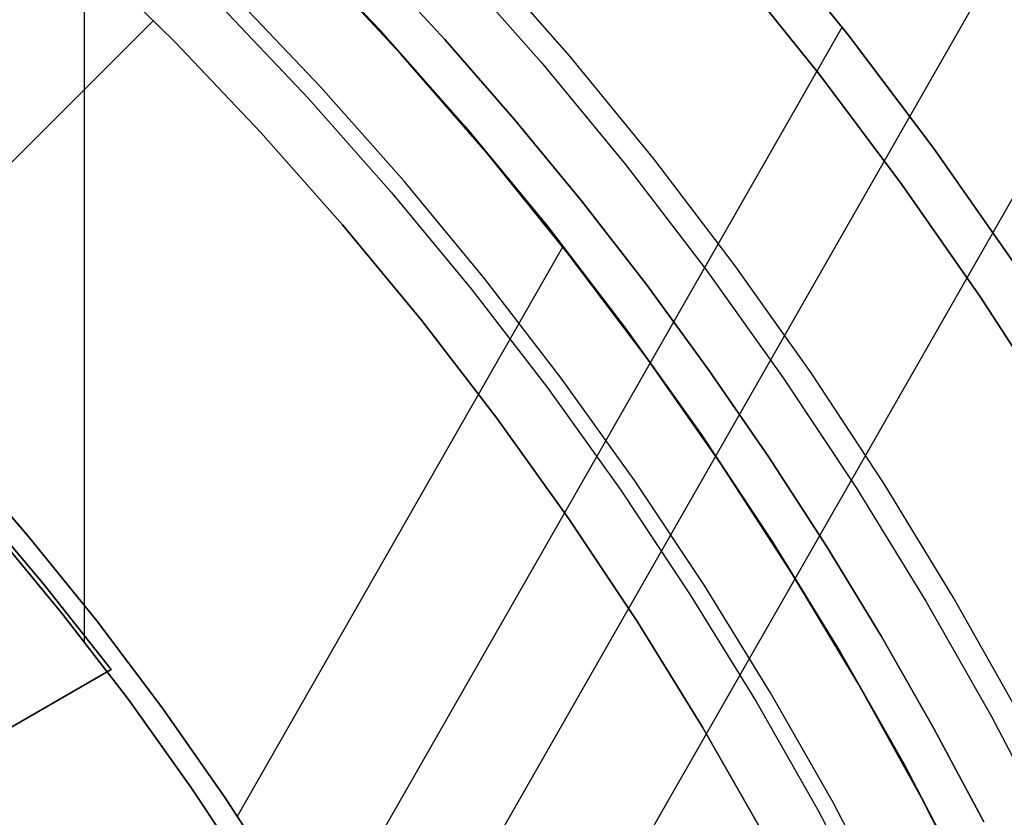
# Model space of a CAD drawing. Header units: millimetres. Extents: x 10871 to 12032, y -2698 to -1680.
# Tile 151 of 183: x 11490 to 11505, y -2020 to -2007. Entities that reach past the tile are written whole.
import ezdxf

# ---------------------------------------------------------------- set-up
doc = ezdxf.new("R2010")
doc.units = ezdxf.units.MM
doc.layers.add('1', color=7, linetype='Continuous')
doc.layers.add('color', color=7, linetype='Continuous')

msp = doc.modelspace()

# ---------------------------------------------------------------- linework, layer by layer
at = {"layer": '1', "color": 7, "true_color": 0xffffff}
for p, q in [((11490.598, -2016.876, 69.704), (11490.598, -1979.68, 69.704)), ((11496.386, -2025.525, 34.804), (11510.391, -2001.011, 34.804)), ((11495.258, -2023.334, 42.804), (11506.069, -2004.412, 42.804)), ((11502.743, -2007.221, 76.403), (11501.319, -2005.461, 76.403)), ((11501.319, -2005.461, 76.403), (11502.743, -2007.221, 76.403)), ((11490.64, -2005.961, 206.567), (11492.044, -2007.34, 206.567)), ((11492.044, -2007.34, 208.385), (11490.64, -2005.961, 208.385)), ((11492.044, -2007.34, 206.567), (11490.64, -2005.961, 206.567)), ((11490.64, -2005.961, 208.385), (11492.044, -2007.34, 208.385)), ((11490.64, -2005.961, 207.476), (11492.044, -2007.34, 207.476)), ((11494.224, -2006.014, 70.904), (11495.633, -2007.528, 70.904)), ((11495.633, -2007.528, 70.904), (11494.224, -2006.014, 70.904)), ((11496.328, -2007.296, 206.672), (11495.186, -2006.059, 206.672)), ((11495.186, -2006.059, 206.672), (11496.328, -2007.296, 206.672)), ((11500.924, -2006.149, 65.998), (11502.291, -2007.853, 65.998)), ((11502.291, -2007.853, 65.998), (11500.924, -2006.149, 65.998)), ((11494.354, -2008.049, 208.403), (11492.973, -2006.595, 208.403)), ((11492.782, -2006.783, 208.385), (11494.156, -2008.23, 208.385)), ((11492.782, -2006.783, 208.385), (11494.156, -2008.23, 208.385)), ((11486.518, -2012.17, 206.567), (11491.697, -2006.991, 206.567)), ((11486.518, -2012.17, 208.385), (11491.697, -2006.991, 208.385)), ((11491.697, -2006.991, 208.385), (11491.697, -2006.991, 206.567)), ((11494.317, -2021.687, 76.403), (11502.65, -2007.101, 76.403)), ((11497.434, -2008.564, 206.672), (11496.328, -2007.296, 206.672)), ((11496.328, -2007.296, 206.672), (11497.434, -2008.564, 206.672)), ((11504.105, -2009.03, 76.403), (11502.743, -2007.221, 76.403)), ((11502.743, -2007.221, 76.403), (11504.105, -2009.03, 76.403)), ((11492.044, -2007.34, 206.567), (11493.399, -2008.768, 206.567)), ((11493.399, -2008.768, 208.385), (11492.044, -2007.34, 208.385)), ((11493.399, -2008.768, 206.567), (11492.044, -2007.34, 206.567)), ((11492.044, -2007.34, 208.385), (11493.399, -2008.768, 208.385)), ((11492.044, -2007.34, 207.476), (11493.399, -2008.768, 207.476)), ((11495.633, -2007.528, 70.904), (11496.989, -2009.089, 70.904)), ((11496.989, -2009.089, 70.904), (11495.633, -2007.528, 70.904)), ((11502.291, -2007.853, 65.998), (11503.6, -2009.602, 65.998)), ((11503.6, -2009.602, 65.998), (11502.291, -2007.853, 65.998)), ((11495.683, -2009.549, 208.403), (11494.354, -2008.049, 208.403)), ((11494.156, -2008.23, 208.385), (11495.479, -2009.724, 208.385)), ((11494.156, -2008.23, 208.385), (11495.479, -2009.724, 208.385)), ((11498.504, -2009.864, 206.672), (11497.434, -2008.564, 206.672)), ((11497.434, -2008.564, 206.672), (11498.504, -2009.864, 206.672)), ((11493.399, -2008.768, 206.567), (11494.704, -2010.241, 206.567)), ((11494.704, -2010.241, 208.385), (11493.399, -2008.768, 208.385)), ((11494.704, -2010.241, 206.567), (11493.399, -2008.768, 206.567)), ((11493.399, -2008.768, 208.385), (11494.704, -2010.241, 208.385)), ((11493.399, -2008.768, 207.476), (11494.704, -2010.241, 207.476)), ((11505.404, -2010.885, 76.403), (11504.105, -2009.03, 76.403)), ((11504.105, -2009.03, 76.403), (11505.404, -2010.885, 76.403)), ((11496.989, -2009.089, 70.904), (11498.289, -2010.697, 70.904)), ((11498.289, -2010.697, 70.904), (11496.989, -2009.089, 70.904)), ((11496.96, -2011.095, 208.403), (11495.683, -2009.549, 208.403)), ((11503.6, -2009.602, 65.998), (11504.849, -2011.395, 65.998)), ((11504.849, -2011.395, 65.998), (11503.6, -2009.602, 65.998)), ((11495.479, -2009.724, 208.385), (11496.75, -2011.262, 208.385)), ((11495.479, -2009.724, 208.385), (11496.75, -2011.262, 208.385)), ((11499.536, -2011.194, 206.672), (11498.504, -2009.864, 206.672)), ((11498.504, -2009.864, 206.672), (11499.536, -2011.194, 206.672)), ((11494.704, -2010.241, 206.567), (11495.958, -2011.758, 206.567)), ((11495.958, -2011.758, 208.385), (11494.704, -2010.241, 208.385)), ((11495.958, -2011.758, 206.567), (11494.704, -2010.241, 206.567)), ((11494.704, -2010.241, 208.385), (11495.958, -2011.758, 208.385)), ((11494.704, -2010.241, 207.476), (11495.958, -2011.758, 207.476)), ((11493.035, -2019.652, 70.904), (11498.209, -2010.595, 70.904)), ((11498.289, -2010.697, 70.904), (11499.533, -2012.349, 70.904)), ((11499.533, -2012.349, 70.904), (11498.289, -2010.697, 70.904)), ((11498.183, -2012.684, 208.403), (11496.96, -2011.095, 208.403)), ((11500.529, -2012.553, 206.672), (11499.536, -2011.194, 206.672)), ((11499.536, -2011.194, 206.672), (11500.529, -2012.553, 206.672)), ((11496.75, -2011.262, 208.385), (11497.967, -2012.844, 208.385)), ((11496.75, -2011.262, 208.385), (11497.967, -2012.844, 208.385)), ((11504.849, -2011.395, 65.998), (11506.036, -2013.229, 65.998)), ((11506.036, -2013.229, 65.998), (11504.849, -2011.395, 65.998)), ((11495.958, -2011.758, 206.567), (11497.158, -2013.318, 206.567)), ((11497.158, -2013.318, 208.385), (11495.958, -2011.758, 208.385)), ((11497.158, -2013.318, 206.567), (11495.958, -2011.758, 206.567)), ((11495.958, -2011.758, 208.385), (11497.158, -2013.318, 208.385)), ((11495.958, -2011.758, 207.476), (11497.158, -2013.318, 207.476)), ((11499.533, -2012.349, 70.904), (11500.719, -2014.044, 70.904)), ((11500.719, -2014.044, 70.904), (11499.533, -2012.349, 70.904)), ((11501.484, -2013.94, 206.672), (11500.529, -2012.553, 206.672)), ((11500.529, -2012.553, 206.672), (11501.484, -2013.94, 206.672)), ((11499.35, -2014.314, 208.403), (11498.183, -2012.684, 208.403)), ((11497.967, -2012.844, 208.385), (11499.129, -2014.466, 208.385)), ((11497.967, -2012.844, 208.385), (11499.129, -2014.466, 208.385)), ((11497.158, -2013.318, 206.567), (11498.304, -2014.918, 206.567)), ((11498.304, -2014.918, 208.385), (11497.158, -2013.318, 208.385)), ((11498.304, -2014.918, 206.567), (11497.158, -2013.318, 206.567)), ((11497.158, -2013.318, 208.385), (11498.304, -2014.918, 208.385)), ((11497.158, -2013.318, 207.476), (11498.304, -2014.918, 207.476)), ((11488.565, -2013.882, 70.904), (11489.704, -2015.194, 70.904)), ((11488.565, -2013.882, 76.403), (11489.704, -2015.194, 76.403)), ((11489.704, -2015.194, 70.904), (11488.565, -2013.882, 70.904)), ((11489.704, -2015.194, 73.653), (11488.565, -2013.882, 73.653)), ((11488.565, -2013.882, 76.403), (11489.704, -2015.194, 76.403)), ((11488.565, -2013.882, 34.804), (11489.704, -2015.194, 34.804)), ((11488.565, -2013.882, 42.804), (11489.704, -2015.194, 42.804)), ((11489.704, -2015.194, 34.804), (11488.565, -2013.882, 34.804)), ((11489.704, -2015.194, 38.804), (11488.565, -2013.882, 38.804)), ((11488.565, -2013.882, 42.804), (11489.704, -2015.194, 42.804)), ((11500.719, -2014.044, 70.904), (11501.845, -2015.778, 70.904)), ((11501.845, -2015.778, 70.904), (11500.719, -2014.044, 70.904)), ((11502.399, -2015.353, 206.672), (11501.484, -2013.94, 206.672)), ((11501.484, -2013.94, 206.672), (11502.399, -2015.353, 206.672)), ((11500.46, -2015.983, 208.403), (11499.35, -2014.314, 208.403)), ((11499.129, -2014.466, 208.385), (11500.234, -2016.128, 208.385)), ((11499.129, -2014.466, 208.385), (11500.234, -2016.128, 208.385)), ((11489.966, -2015.977, 206.567), (11488.866, -2014.675, 206.567)), ((11488.866, -2014.675, 208.385), (11489.966, -2015.977, 208.385)), ((11489.966, -2015.977, 206.567), (11488.866, -2014.675, 206.567)), ((11488.866, -2014.675, 208.385), (11489.966, -2015.977, 208.385)), ((11489.966, -2015.977, 207.476), (11488.866, -2014.675, 207.476)), ((11498.304, -2014.918, 206.567), (11499.394, -2016.557, 206.567)), ((11499.394, -2016.557, 208.385), (11498.304, -2014.918, 208.385)), ((11499.394, -2016.557, 206.567), (11498.304, -2014.918, 206.567)), ((11498.304, -2014.918, 208.385), (11499.394, -2016.557, 208.385)), ((11498.304, -2014.918, 207.476), (11499.394, -2016.557, 207.476)), ((11489.167, -2015.125, 53.153), (11490.255, -2016.442, 53.153)), ((11489.167, -2015.125, 69.704), (11490.255, -2016.442, 69.704)), ((11490.255, -2016.442, 53.153), (11489.167, -2015.125, 53.153)), ((11490.255, -2016.442, 61.429), (11489.167, -2015.125, 61.429)), ((11489.167, -2015.125, 69.704), (11490.255, -2016.442, 69.704)), ((11489.704, -2015.194, 70.904), (11490.796, -2016.545, 70.904)), ((11489.704, -2015.194, 76.403), (11490.796, -2016.545, 76.403)), ((11490.796, -2016.545, 70.904), (11489.704, -2015.194, 70.904)), ((11490.796, -2016.545, 73.653), (11489.704, -2015.194, 73.653)), ((11489.704, -2015.194, 76.403), (11490.796, -2016.545, 76.403)), ((11489.704, -2015.194, 34.804), (11490.796, -2016.545, 34.804)), ((11489.704, -2015.194, 42.804), (11490.796, -2016.545, 42.804)), ((11490.796, -2016.545, 34.804), (11489.704, -2015.194, 34.804)), ((11490.796, -2016.545, 38.804), (11489.704, -2015.194, 38.804)), ((11489.704, -2015.194, 42.804), (11490.796, -2016.545, 42.804)), ((11503.274, -2016.792, 206.672), (11502.399, -2015.353, 206.672)), ((11502.399, -2015.353, 206.672), (11503.274, -2016.792, 206.672)), ((11501.845, -2015.778, 70.904), (11502.91, -2017.551, 70.904)), ((11502.91, -2017.551, 70.904), (11501.845, -2015.778, 70.904)), ((11491.022, -2017.316, 206.567), (11489.966, -2015.977, 206.567)), ((11489.966, -2015.977, 208.385), (11491.022, -2017.316, 208.385)), ((11491.022, -2017.316, 206.567), (11489.966, -2015.977, 206.567)), ((11489.966, -2015.977, 208.385), (11491.022, -2017.316, 208.385)), ((11491.022, -2017.316, 207.476), (11489.966, -2015.977, 207.476)), ((11501.512, -2017.69, 208.403), (11500.46, -2015.983, 208.403)), ((11500.234, -2016.128, 208.385), (11501.281, -2017.827, 208.385)), ((11500.234, -2016.128, 208.385), (11501.281, -2017.827, 208.385)), ((11490.255, -2016.442, 53.153), (11491.297, -2017.796, 53.153)), ((11490.255, -2016.442, 69.704), (11491.297, -2017.796, 69.704)), ((11491.297, -2017.796, 53.153), (11490.255, -2016.442, 53.153)), ((11491.297, -2017.796, 61.429), (11490.255, -2016.442, 61.429)), ((11490.255, -2016.442, 69.704), (11491.297, -2017.796, 69.704)), ((11490.796, -2016.545, 70.904), (11491.841, -2017.933, 70.904)), ((11490.796, -2016.545, 76.403), (11491.841, -2017.933, 76.403)), ((11491.841, -2017.933, 70.904), (11490.796, -2016.545, 70.904)), ((11491.841, -2017.933, 73.653), (11490.796, -2016.545, 73.653)), ((11490.796, -2016.545, 76.403), (11491.841, -2017.933, 76.403)), ((11490.796, -2016.545, 34.804), (11491.841, -2017.933, 34.804)), ((11490.796, -2016.545, 42.804), (11491.841, -2017.933, 42.804)), ((11491.841, -2017.933, 34.804), (11490.796, -2016.545, 34.804)), ((11491.841, -2017.933, 38.804), (11490.796, -2016.545, 38.804)), ((11490.796, -2016.545, 42.804), (11491.841, -2017.933, 42.804)), ((11499.394, -2016.557, 206.567), (11500.426, -2018.232, 206.567)), ((11500.426, -2018.232, 208.385), (11499.394, -2016.557, 208.385)), ((11500.426, -2018.232, 206.567), (11499.394, -2016.557, 206.567)), ((11499.394, -2016.557, 208.385), (11500.426, -2018.232, 208.385)), ((11499.394, -2016.557, 207.476), (11500.426, -2018.232, 207.476)), ((11504.109, -2018.255, 206.672), (11503.274, -2016.792, 206.672)), ((11503.274, -2016.792, 206.672), (11504.109, -2018.255, 206.672)), ((11487.293, -2019.469, 206.567), (11491.022, -2017.316, 206.567)), ((11491.022, -2017.316, 208.385), (11487.293, -2019.469, 208.385)), ((11491.022, -2017.316, 206.567), (11487.293, -2019.469, 206.567)), ((11487.293, -2019.469, 208.385), (11491.022, -2017.316, 208.385)), ((11487.293, -2019.469, 207.476), (11491.022, -2017.316, 207.476)), ((11491.022, -2017.316, 208.385), (11491.022, -2017.316, 206.567)), ((11491.022, -2017.316, 208.385), (11491.022, -2017.316, 206.567)), ((11502.91, -2017.551, 70.904), (11503.913, -2019.36, 70.904)), ((11503.913, -2019.36, 70.904), (11502.91, -2017.551, 70.904)), ((11491.297, -2017.796, 53.153), (11492.292, -2019.186, 53.153)), ((11491.297, -2017.796, 69.704), (11492.292, -2019.186, 69.704)), ((11492.292, -2019.186, 53.153), (11491.297, -2017.796, 53.153)), ((11492.292, -2019.186, 61.429), (11491.297, -2017.796, 61.429)), ((11491.297, -2017.796, 69.704), (11492.292, -2019.186, 69.704)), ((11502.505, -2019.432, 208.403), (11501.512, -2017.69, 208.403)), ((11491.841, -2017.933, 70.904), (11492.838, -2019.357, 70.904)), ((11491.841, -2017.933, 76.403), (11492.838, -2019.357, 76.403)), ((11492.838, -2019.357, 70.904), (11491.841, -2017.933, 70.904)), ((11492.838, -2019.357, 73.653), (11491.841, -2017.933, 73.653)), ((11491.841, -2017.933, 76.403), (11492.838, -2019.357, 76.403)), ((11491.841, -2017.933, 34.804), (11492.838, -2019.357, 34.804)), ((11491.841, -2017.933, 42.804), (11492.838, -2019.357, 42.804)), ((11492.838, -2019.357, 34.804), (11491.841, -2017.933, 34.804)), ((11492.838, -2019.357, 38.804), (11491.841, -2017.933, 38.804)), ((11491.841, -2017.933, 42.804), (11492.838, -2019.357, 42.804)), ((11501.281, -2017.827, 208.385), (11502.269, -2019.561, 208.385)), ((11501.281, -2017.827, 208.385), (11502.269, -2019.561, 208.385)), ((11500.426, -2018.232, 206.567), (11501.401, -2019.942, 206.567)), ((11501.401, -2019.942, 208.385), (11500.426, -2018.232, 208.385)), ((11501.401, -2019.942, 206.567), (11500.426, -2018.232, 206.567)), ((11500.426, -2018.232, 208.385), (11501.401, -2019.942, 208.385)), ((11500.426, -2018.232, 207.476), (11501.401, -2019.942, 207.476)), ((11504.903, -2019.741, 206.672), (11504.109, -2018.255, 206.672)), ((11504.109, -2018.255, 206.672), (11504.903, -2019.741, 206.672)), ((11492.292, -2019.186, 53.153), (11493.239, -2020.608, 53.153)), ((11492.292, -2019.186, 69.704), (11493.239, -2020.608, 69.704)), ((11493.239, -2020.608, 53.153), (11492.292, -2019.186, 53.153)), ((11493.239, -2020.608, 61.429), (11492.292, -2019.186, 61.429)), ((11492.292, -2019.186, 69.704), (11493.239, -2020.608, 69.704)), ((11492.838, -2019.357, 70.904), (11493.784, -2020.815, 70.904)), ((11492.838, -2019.357, 76.403), (11493.784, -2020.815, 76.403)), ((11493.784, -2020.815, 70.904), (11492.838, -2019.357, 70.904)), ((11493.784, -2020.815, 73.653), (11492.838, -2019.357, 73.653)), ((11492.838, -2019.357, 76.403), (11493.784, -2020.815, 76.403)), ((11492.838, -2019.357, 34.804), (11493.784, -2020.815, 34.804)), ((11492.838, -2019.357, 42.804), (11493.784, -2020.815, 42.804)), ((11493.784, -2020.815, 34.804), (11492.838, -2019.357, 34.804)), ((11493.784, -2020.815, 38.804), (11492.838, -2019.357, 38.804)), ((11492.838, -2019.357, 42.804), (11493.784, -2020.815, 42.804)), ((11503.913, -2019.36, 70.904), (11504.852, -2021.202, 70.904)), ((11504.852, -2021.202, 70.904), (11503.913, -2019.36, 70.904)), ((11503.436, -2021.207, 208.403), (11502.505, -2019.432, 208.403)), ((11502.269, -2019.561, 208.385), (11503.197, -2021.328, 208.385)), ((11502.269, -2019.561, 208.385), (11503.197, -2021.328, 208.385))]:
    msp.add_line(p, q, dxfattribs=at)
at = {"layer": 'color', "color": 254, "true_color": 0xcad1ee}
for p, q in [((11493.888, -2005.655, 19.504), (11495.3, -2007.147, 19.504)), ((11493.888, -2005.655, 17.504), (11495.3, -2007.147, 17.504)), ((11493.888, -2005.655, 18.504), (11495.3, -2007.147, 18.504)), ((11498.316, -2007.56, 21.604), (11496.923, -2005.972, 21.604)), ((11498.316, -2007.56, 19.504), (11496.923, -2005.972, 19.504)), ((11498.316, -2007.56, 20.554), (11496.923, -2005.972, 20.554)), ((11496.466, -2006.077, 17.504), (11497.863, -2007.658, 17.504)), ((11495.3, -2007.147, 19.504), (11496.66, -2008.687, 19.504)), ((11495.3, -2007.147, 17.504), (11496.66, -2008.687, 17.504)), ((11495.3, -2007.147, 18.504), (11496.66, -2008.687, 18.504)), ((11499.653, -2009.195, 21.604), (11498.316, -2007.56, 21.604)), ((11499.653, -2009.195, 19.504), (11498.316, -2007.56, 19.504)), ((11499.653, -2009.195, 20.554), (11498.316, -2007.56, 20.554)), ((11497.863, -2007.658, 17.504), (11499.203, -2009.286, 17.504)), ((11496.66, -2008.687, 19.504), (11497.966, -2010.272, 19.504)), ((11496.66, -2008.687, 17.504), (11497.966, -2010.272, 17.504)), ((11496.66, -2008.687, 18.504), (11497.966, -2010.272, 18.504)), ((11500.933, -2010.875, 21.604), (11499.653, -2009.195, 21.604)), ((11500.933, -2010.875, 19.504), (11499.653, -2009.195, 19.504)), ((11500.933, -2010.875, 20.554), (11499.653, -2009.195, 20.554)), ((11499.203, -2009.286, 17.504), (11500.487, -2010.959, 17.504)), ((11497.966, -2010.272, 19.504), (11499.216, -2011.902, 19.504)), ((11497.966, -2010.272, 17.504), (11499.216, -2011.902, 17.504)), ((11497.966, -2010.272, 18.504), (11499.216, -2011.902, 18.504)), ((11502.155, -2012.598, 21.604), (11500.933, -2010.875, 21.604)), ((11502.155, -2012.598, 19.504), (11500.933, -2010.875, 19.504)), ((11502.155, -2012.598, 20.554), (11500.933, -2010.875, 20.554)), ((11500.487, -2010.959, 17.504), (11501.712, -2012.675, 17.504)), ((11499.216, -2011.902, 19.504), (11500.409, -2013.573, 19.504)), ((11499.216, -2011.902, 17.504), (11500.409, -2013.573, 17.504)), ((11499.216, -2011.902, 18.504), (11500.409, -2013.573, 18.504)), ((11503.317, -2014.362, 21.604), (11502.155, -2012.598, 21.604)), ((11503.317, -2014.362, 19.504), (11502.155, -2012.598, 19.504)), ((11503.317, -2014.362, 20.554), (11502.155, -2012.598, 20.554)), ((11501.712, -2012.675, 17.504), (11502.878, -2014.433, 17.504)), ((11500.409, -2013.573, 19.504), (11501.544, -2015.285, 19.504)), ((11500.409, -2013.573, 17.504), (11501.544, -2015.285, 17.504)), ((11500.409, -2013.573, 18.504), (11501.544, -2015.285, 18.504)), ((11504.417, -2016.165, 21.604), (11503.317, -2014.362, 21.604)), ((11504.417, -2016.165, 19.504), (11503.317, -2014.362, 19.504)), ((11504.417, -2016.165, 20.554), (11503.317, -2014.362, 20.554)), ((11502.878, -2014.433, 17.504), (11503.982, -2016.23, 17.504)), ((11501.544, -2015.285, 19.504), (11502.619, -2017.036, 19.504)), ((11501.544, -2015.285, 17.504), (11502.619, -2017.036, 17.504)), ((11501.544, -2015.285, 18.504), (11502.619, -2017.036, 18.504)), ((11503.982, -2016.23, 17.504), (11505.023, -2018.064, 17.504)), ((11505.455, -2018.005, 21.604), (11504.417, -2016.165, 21.604)), ((11505.455, -2018.005, 19.504), (11504.417, -2016.165, 19.504)), ((11505.455, -2018.005, 20.554), (11504.417, -2016.165, 20.554)), ((11502.619, -2017.036, 19.504), (11503.633, -2018.822, 19.504)), ((11502.619, -2017.036, 17.504), (11503.633, -2018.822, 17.504)), ((11502.619, -2017.036, 18.504), (11503.633, -2018.822, 18.504)), ((11505.023, -2018.064, 17.504), (11506, -2019.933, 17.504)), ((11503.633, -2018.822, 19.504), (11504.585, -2020.642, 19.504)), ((11503.633, -2018.822, 17.504), (11504.585, -2020.642, 17.504)), ((11503.633, -2018.822, 18.504), (11504.585, -2020.642, 18.504))]:
    msp.add_line(p, q, dxfattribs=at)

doc.saveas('drawing.dxf')
